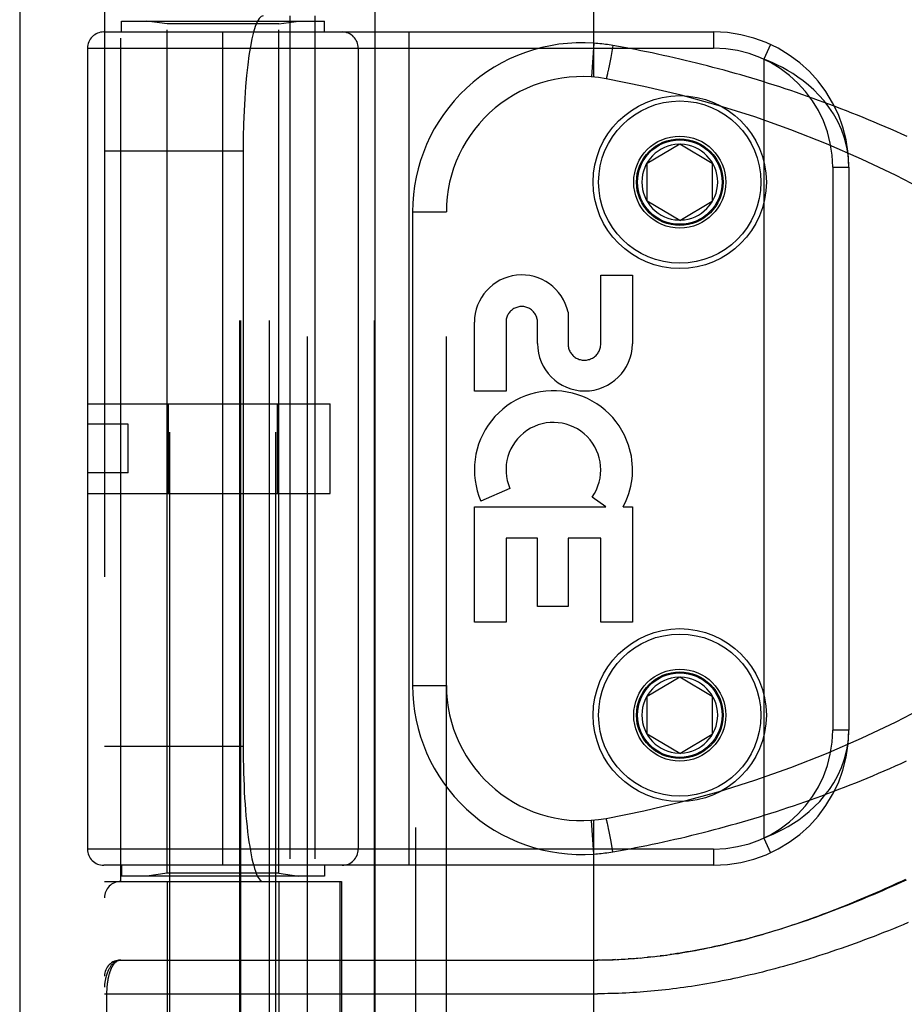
# Model space of a CAD drawing. Header units: inches. Extents: x 0 to 283, y 0 to 183.
# Tile 59 of 256: x 53.28 to 54.91, y 77.67 to 79.49. Entities that reach past the tile are written whole.
import ezdxf

# ---------------------------------------------------------------- set-up
doc = ezdxf.new("R2010")
doc.units = ezdxf.units.IN
doc.header["$LTSCALE"] = 15.583333
doc.header["$MEASUREMENT"] = 0
doc.linetypes.add('HIDDEN', pattern=[0.2, 0.1, -0.1])
doc.layers.get('0').update_dxf_attribs({"linetype": 'CONTINUOUS'})
doc.layers.add('LEFTHAND_DOOR_ASSEMBLY', color=7, linetype='CONTINUOUS')

msp = doc.modelspace()

# ---------------------------------------------------------------- linework, layer by layer
at = {"color": 3, "linetype": 'Continuous'}
msp.add_line((53.2793, 131.3133), (53.2793, 53.176), dxfattribs=at)
at = {"layer": 'LEFTHAND_DOOR_ASSEMBLY', "color": 3, "linetype": 'Continuous'}
msp.add_line((53.9351, 124.747), (53.9351, 53.397), dxfattribs=at)
at = {"layer": 'LEFTHAND_DOOR_ASSEMBLY', "color": 8, "linetype": 'HIDDEN'}
for p, q in [((54.0101, 124.747), (54.0101, 53.397)), ((53.5566, 77.169), (53.5566, 80.3513)), ((53.7526, 77.169), (53.7526, 80.3513)), ((53.8108, 77.3457), (53.8108, 80.0482)), ((54.0673, 77.3457), (54.0673, 80.0482)), ((54.3396, 79.3835), (54.3396, 80.0482)), ((53.4358, 80.0182), (53.4358, 77.3757)), ((53.6858, 77.3757), (53.6858, 80.0182)), ((53.6878, 77.3757), (53.6878, 80.0182)), ((53.7408, 77.3757), (53.7408, 80.0182)), ((53.9344, 77.3757), (53.9344, 80.0182)), ((53.4658, 77.897), (53.4658, 79.497)), ((53.7783, 79.497), (53.7783, 77.897)), ((53.8242, 79.497), (53.8242, 77.897)), ((53.4671, 79.467), (53.4671, 79.487)), ((53.4671, 79.487), (53.8421, 79.487)), ((53.5516, 79.4817), (53.5141, 79.487)), ((53.5516, 77.9123), (53.5516, 79.4817)), ((53.7576, 79.4817), (53.5516, 79.4817)), ((53.7576, 79.4817), (53.7951, 79.487)), ((53.7576, 77.9123), (53.7576, 79.4817)), ((53.8421, 79.467), (53.8421, 79.487)), ((53.4346, 79.467), (54.5608, 79.467)), ((53.6546, 77.927), (53.6546, 79.467)), ((53.9983, 77.927), (53.9983, 79.467)), ((54.5608, 79.467), (54.5608, 79.437)), ((54.3396, 79.4462), (54.3351, 79.3838)), ((54.3749, 79.4419), (54.3728, 79.4307)), ((54.6659, 79.4438), (54.6533, 79.4166)), ((53.4046, 79.437), (53.4046, 77.957)), ((53.4046, 79.437), (54.5608, 79.437)), ((53.9046, 79.437), (53.9046, 77.957)), ((54.3728, 79.4307), (54.3708, 79.4199)), ((54.3677, 79.4042), (54.3667, 79.3991)), ((54.369, 79.4108), (54.3677, 79.4042)), ((54.3708, 79.4199), (54.369, 79.4108)), ((54.6533, 79.4166), (54.6533, 77.9774)), ((54.3637, 79.3857), (54.3635, 79.3848)), ((54.364, 79.3866), (54.3637, 79.3857)), ((54.3642, 79.3877), (54.364, 79.3866)), ((54.3646, 79.3893), (54.3642, 79.3877)), ((54.365, 79.3912), (54.3646, 79.3893)), ((54.3656, 79.3938), (54.365, 79.3912)), ((54.3659, 79.3953), (54.3656, 79.3938)), ((54.3667, 79.3991), (54.3659, 79.3953)), ((54.3635, 79.3848), (54.3633, 79.384)), ((54.4383, 79.2245), (54.4983, 79.2605)), ((54.4983, 79.2605), (54.5583, 79.2245)), ((53.4358, 79.247), (53.692, 79.247)), ((53.692, 79.247), (53.692, 78.147)), ((54.4383, 79.1545), (54.4383, 79.2245)), ((54.5583, 79.2245), (54.5583, 79.1545)), ((54.7808, 79.217), (54.7808, 78.177)), ((54.7808, 79.217), (54.8108, 79.217)), ((54.8108, 79.217), (54.8108, 78.177)), ((54.4983, 79.1184), (54.4383, 79.1545)), ((54.4983, 79.1184), (54.5583, 79.1545)), ((54.0048, 79.1345), (54.0048, 78.2595)), ((54.0048, 79.1345), (54.0673, 79.1345)), ((54.3524, 78.8906), (54.3524, 79.0177)), ((54.3524, 79.0177), (54.4108, 79.0177)), ((54.4108, 79.0177), (54.4108, 78.8906)), ((54.292, 78.9494), (54.292, 78.8906)), ((54.119, 78.8033), (54.119, 78.9305)), ((54.1774, 78.9305), (54.1774, 78.8033)), ((54.2356, 78.8913), (54.2357, 78.9304)), ((54.1774, 78.8033), (54.119, 78.8033)), ((53.4046, 78.78), (53.8526, 78.78)), ((53.554, 78.614), (53.554, 78.78)), ((53.7552, 78.614), (53.7552, 78.78)), ((53.8526, 78.614), (53.8526, 78.78)), ((53.4796, 78.742), (53.4046, 78.742)), ((53.4796, 78.652), (53.4796, 78.742)), ((53.4796, 78.652), (53.4046, 78.652)), ((54.1846, 78.6231), (54.131, 78.5999)), ((53.4046, 78.614), (53.8526, 78.614)), ((54.362, 78.5897), (54.3365, 78.6075)), ((54.119, 78.376), (54.119, 78.5897)), ((54.119, 78.5897), (54.362, 78.5897)), ((54.3939, 78.5897), (54.4108, 78.5897)), ((54.4108, 78.5897), (54.4108, 78.376)), ((54.1774, 78.5313), (54.1774, 78.376)), ((54.2358, 78.5313), (54.1774, 78.5313)), ((54.2358, 78.405), (54.2358, 78.5313)), ((54.292, 78.5313), (54.292, 78.405)), ((54.3524, 78.5313), (54.292, 78.5313)), ((54.3524, 78.376), (54.3524, 78.5313)), ((54.292, 78.405), (54.2358, 78.405)), ((54.1774, 78.376), (54.119, 78.376)), ((54.4108, 78.376), (54.3524, 78.376)), ((54.4383, 78.2395), (54.4983, 78.2755)), ((54.4983, 78.2755), (54.5583, 78.2395)), ((54.0048, 78.2595), (54.0673, 78.2595)), ((54.4383, 78.1695), (54.4383, 78.2395)), ((54.5583, 78.2395), (54.5583, 78.1695)), ((54.4983, 78.1334), (54.4383, 78.1695)), ((54.4983, 78.1334), (54.5583, 78.1695)), ((54.8108, 78.177), (54.7808, 78.177)), ((53.4358, 78.147), (53.692, 78.147)), ((54.3396, 77.9478), (54.3351, 78.0101)), ((54.3396, 77.3457), (54.3396, 78.0105)), ((54.3633, 78.0099), (54.3632, 78.0107)), ((54.3635, 78.0091), (54.3633, 78.0099)), ((54.3637, 78.0083), (54.3635, 78.0091)), ((54.364, 78.0073), (54.3637, 78.0083)), ((54.3643, 78.0058), (54.364, 78.0073)), ((54.3647, 78.004), (54.3643, 78.0058)), ((54.3653, 78.0015), (54.3647, 78.004)), ((54.3659, 77.9987), (54.3653, 78.0015)), ((54.3667, 77.9948), (54.3659, 77.9987)), ((54.3677, 77.9897), (54.3667, 77.9948)), ((54.369, 77.9832), (54.3677, 77.9897)), ((54.3708, 77.9741), (54.369, 77.9832)), ((54.3728, 77.9633), (54.3708, 77.9741)), ((54.6533, 77.9774), (54.6659, 77.9502)), ((54.5608, 77.957), (53.4046, 77.957)), ((54.3749, 77.9521), (54.3728, 77.9633)), ((54.5608, 77.957), (54.5608, 77.927)), ((54.5608, 77.927), (53.4346, 77.927)), ((53.4671, 77.927), (53.4671, 77.907)), ((53.5516, 77.9123), (53.5141, 77.907)), ((53.7576, 77.9123), (53.5516, 77.9123)), ((53.7576, 77.9123), (53.7951, 77.907)), ((53.8421, 77.927), (53.8421, 77.907)), ((53.4358, 77.897), (53.8733, 77.897)), ((53.8421, 77.907), (53.4671, 77.907)), ((53.5516, 77.897), (53.5516, 77.351)), ((53.7576, 77.897), (53.7576, 77.351)), ((53.871, 77.3757), (53.871, 77.897)), ((53.8733, 77.897), (53.8733, 77.3757)), ((53.4658, 77.752), (54.3467, 77.752)), ((54.3511, 77.7521), (54.3453, 77.752)), ((54.3467, 77.752), (54.3569, 77.7521)), ((54.3539, 77.7521), (54.3626, 77.7523)), ((54.3611, 77.7522), (54.3684, 77.7524)), ((54.3799, 77.7528), (54.3742, 77.7526)), ((54.3827, 77.7529), (54.3915, 77.7534)), ((54.3898, 77.7533), (54.3973, 77.7537)), ((54.409, 77.7544), (54.4032, 77.7541)), ((54.4109, 77.7546), (54.4207, 77.7553)), ((54.418, 77.7551), (54.4266, 77.7558)), ((54.4444, 77.7576), (54.4384, 77.757)), ((54.4478, 77.7579), (54.4563, 77.7589)), ((54.4684, 77.7604), (54.4623, 77.7596)), ((54.4718, 77.7609), (54.4805, 77.762)), ((53.4358, 77.6895), (54.3461, 77.6895)), ((53.4404, 77.4074), (53.4404, 77.6895))]:
    msp.add_line(p, q, dxfattribs=at)
for points in [[(54.3749, 79.4419), (54.3714, 79.4425), (54.368, 79.4431), (54.3647, 79.4435), (54.3614, 79.444), (54.3579, 79.4444), (54.3544, 79.4449), (54.3508, 79.4452), (54.3471, 79.4456), (54.3433, 79.4459), (54.3396, 79.4462)], [(54.9183, 79.2736), (54.9082, 79.2782), (54.898, 79.2828), (54.8878, 79.2873), (54.8776, 79.2917), (54.8674, 79.2961), (54.8572, 79.3004), (54.8469, 79.3047), (54.8367, 79.3089), (54.8265, 79.3131), (54.8162, 79.3172), (54.806, 79.3212), (54.7957, 79.3252), (54.7855, 79.3292), (54.7752, 79.333), (54.765, 79.3369), (54.7547, 79.3406), (54.7444, 79.3443), (54.7342, 79.348), (54.7239, 79.3516), (54.7136, 79.3551), (54.7033, 79.3586), (54.693, 79.362), (54.6828, 79.3654), (54.6725, 79.3687), (54.6622, 79.372), (54.652, 79.3752), (54.6417, 79.3783), (54.6314, 79.3814), (54.6212, 79.3845), (54.6109, 79.3875), (54.6006, 79.3904), (54.5904, 79.3933), (54.5801, 79.3961), (54.5699, 79.3989), (54.5596, 79.4016), (54.5494, 79.4043), (54.5391, 79.4069), (54.5289, 79.4095), (54.5186, 79.412), (54.5084, 79.4144), (54.4982, 79.4168), (54.488, 79.4192), (54.4777, 79.4215), (54.4675, 79.4237), (54.4573, 79.426), (54.4471, 79.4281), (54.4369, 79.4302), (54.4266, 79.4323), (54.4163, 79.4343), (54.406, 79.4363), (54.3956, 79.4382), (54.3853, 79.4401), (54.3749, 79.4419)], [(54.8108, 79.217), (54.8098, 79.236), (54.807, 79.254), (54.8025, 79.271), (54.7968, 79.2868), (54.7899, 79.3017), (54.7821, 79.3154), (54.7736, 79.3281), (54.7647, 79.3396), (54.7553, 79.3502), (54.7458, 79.3598), (54.736, 79.3686), (54.7262, 79.3765), (54.7164, 79.3837), (54.7068, 79.3901), (54.6972, 79.3959), (54.6879, 79.4011), (54.6788, 79.4057), (54.67, 79.4098), (54.6615, 79.4134), (54.6533, 79.4166)], [(54.3633, 79.384), (54.3632, 79.3833), (54.3631, 79.383), (54.363, 79.3827), (54.3629, 79.3824), (54.3628, 79.3821), (54.3627, 79.3818), (54.3627, 79.3816), (54.3626, 79.3814), (54.3626, 79.3812), (54.3625, 79.381), (54.3624, 79.3809), (54.3624, 79.3808), (54.3623, 79.3807), (54.3623, 79.3806), (54.3623, 79.3805), (54.3622, 79.3805), (54.3622, 79.3804), (54.3622, 79.3804)], [(54.6533, 77.9774), (54.6618, 77.9807), (54.6706, 77.9845), (54.6796, 77.9887), (54.689, 77.9935), (54.6985, 77.9988), (54.7081, 78.0047), (54.7179, 78.0113), (54.7277, 78.0186), (54.7375, 78.0267), (54.7472, 78.0355), (54.7567, 78.0452), (54.7658, 78.0557), (54.7746, 78.0672), (54.7828, 78.0797), (54.7903, 78.0932), (54.797, 78.1077), (54.8027, 78.1235), (54.807, 78.1404), (54.8098, 78.1582), (54.8108, 78.177)], [(54.3749, 77.9521), (54.3853, 77.9539), (54.3957, 77.9558), (54.4061, 77.9577), (54.4164, 77.9597), (54.4268, 77.9617), (54.4372, 77.9638), (54.4476, 77.966), (54.4579, 77.9682), (54.4683, 77.9704), (54.4787, 77.9727), (54.4891, 77.975), (54.4995, 77.9774), (54.5099, 77.9799), (54.5203, 77.9824), (54.5308, 77.985), (54.5412, 77.9876), (54.5516, 77.9903), (54.562, 77.993), (54.5725, 77.9958), (54.5829, 77.9986), (54.5934, 78.0015), (54.6038, 78.0045), (54.6143, 78.0075), (54.6247, 78.0105), (54.6352, 78.0137), (54.6456, 78.0168), (54.6561, 78.0201), (54.6666, 78.0234), (54.677, 78.0267), (54.6875, 78.0301), (54.698, 78.0336), (54.7085, 78.0371), (54.7189, 78.0407), (54.7294, 78.0443), (54.7399, 78.048), (54.7504, 78.0518), (54.7608, 78.0556), (54.7713, 78.0595), (54.7818, 78.0634), (54.7922, 78.0674), (54.8027, 78.0714), (54.8131, 78.0755), (54.8236, 78.0797), (54.834, 78.0839), (54.8445, 78.0882), (54.8549, 78.0926), (54.8653, 78.097), (54.8757, 78.1015), (54.8862, 78.106), (54.8966, 78.1106), (54.907, 78.1152), (54.9173, 78.1199)], [(54.3632, 78.0107), (54.3631, 78.011), (54.363, 78.0113), (54.3629, 78.0116), (54.3628, 78.0119), (54.3627, 78.0121), (54.3627, 78.0124), (54.3626, 78.0126), (54.3626, 78.0128), (54.3625, 78.0129), (54.3624, 78.0131), (54.3624, 78.0132), (54.3623, 78.0133), (54.3623, 78.0134), (54.3623, 78.0135), (54.3622, 78.0135), (54.3622, 78.0135), (54.3622, 78.0135)], [(54.3396, 77.9478), (54.3431, 77.948), (54.3466, 77.9483), (54.3499, 77.9486), (54.3532, 77.949), (54.3567, 77.9494), (54.3602, 77.9498), (54.3638, 77.9503), (54.3675, 77.9508), (54.3712, 77.9514), (54.3749, 77.9521)], [(54.4798, 77.762), (54.4878, 77.7631), (54.4958, 77.7643), (54.5038, 77.7656), (54.5117, 77.7669), (54.5196, 77.7683), (54.5274, 77.7697), (54.5351, 77.7712), (54.5427, 77.7727), (54.5503, 77.7742), (54.5578, 77.7758), (54.5652, 77.7774), (54.5725, 77.779), (54.5797, 77.7807), (54.587, 77.7824), (54.5941, 77.7841), (54.6013, 77.7859), (54.6084, 77.7877), (54.6155, 77.7895), (54.6226, 77.7914), (54.6297, 77.7933), (54.6367, 77.7953), (54.6438, 77.7973), (54.6508, 77.7993), (54.6577, 77.8014), (54.6647, 77.8035), (54.6717, 77.8056), (54.6786, 77.8077), (54.6856, 77.8099), (54.6925, 77.8121), (54.6994, 77.8144), (54.7063, 77.8167), (54.7133, 77.819), (54.7202, 77.8214), (54.7271, 77.8238), (54.7341, 77.8263), (54.7411, 77.8287), (54.748, 77.8313), (54.755, 77.8338), (54.7621, 77.8364), (54.7691, 77.8391), (54.7761, 77.8418), (54.7832, 77.8445), (54.7903, 77.8473), (54.7974, 77.8501), (54.8046, 77.8529), (54.8117, 77.8558), (54.819, 77.8588), (54.8262, 77.8618), (54.8335, 77.8648), (54.8408, 77.8679), (54.8481, 77.871), (54.8555, 77.8742), (54.8629, 77.8774), (54.8703, 77.8807), (54.8778, 77.884), (54.8853, 77.8874), (54.8929, 77.8909), (54.9005, 77.8944), (54.9082, 77.8979), (54.9159, 77.9015)], [(54.9163, 77.8996), (54.9075, 77.8956), (54.8987, 77.8916), (54.89, 77.8877), (54.8814, 77.8839), (54.8727, 77.8801), (54.8641, 77.8763), (54.8556, 77.8727), (54.8471, 77.8691), (54.8387, 77.8655), (54.8303, 77.8621), (54.8219, 77.8587), (54.8136, 77.8553), (54.8054, 77.852), (54.7972, 77.8488), (54.789, 77.8457), (54.781, 77.8426), (54.7729, 77.8395), (54.7649, 77.8366), (54.757, 77.8337), (54.7491, 77.8308), (54.7413, 77.828), (54.7335, 77.8253), (54.7258, 77.8226), (54.7182, 77.82), (54.7106, 77.8175), (54.703, 77.815), (54.6955, 77.8126), (54.6881, 77.8102), (54.6807, 77.8079), (54.6733, 77.8056), (54.666, 77.8034), (54.6588, 77.8013), (54.6516, 77.7992), (54.6445, 77.7972), (54.6374, 77.7952), (54.6304, 77.7932), (54.6234, 77.7914), (54.6164, 77.7895), (54.6095, 77.7878), (54.6027, 77.786), (54.5959, 77.7844), (54.5892, 77.7827), (54.5824, 77.7812), (54.5758, 77.7796), (54.5692, 77.7781), (54.5626, 77.7767), (54.5561, 77.7753), (54.5496, 77.774), (54.5431, 77.7727), (54.5367, 77.7714), (54.5303, 77.7702), (54.524, 77.769), (54.5177, 77.7679), (54.5114, 77.7668), (54.5051, 77.7658), (54.4989, 77.7648), (54.4928, 77.7638), (54.4866, 77.7629), (54.4805, 77.762)], [(54.9201, 77.8211), (54.9109, 77.8173), (54.9018, 77.8135), (54.8928, 77.8098), (54.8838, 77.8062), (54.8748, 77.8026), (54.8659, 77.7991), (54.857, 77.7957), (54.8482, 77.7923), (54.8394, 77.789), (54.8307, 77.7858), (54.822, 77.7826), (54.8133, 77.7795), (54.8047, 77.7764), (54.7962, 77.7734), (54.7877, 77.7705), (54.7793, 77.7676), (54.7709, 77.7648), (54.7625, 77.7621), (54.7542, 77.7594), (54.746, 77.7568), (54.7378, 77.7542), (54.7296, 77.7517), (54.7215, 77.7493), (54.7135, 77.7469), (54.7055, 77.7445), (54.6976, 77.7423), (54.6897, 77.74), (54.6818, 77.7379), (54.674, 77.7358), (54.6662, 77.7337), (54.6585, 77.7317), (54.6509, 77.7298), (54.6432, 77.7279), (54.6357, 77.726), (54.6281, 77.7243), (54.6206, 77.7225), (54.6132, 77.7208), (54.6058, 77.7192), (54.5984, 77.7176), (54.5911, 77.7161), (54.5838, 77.7146), (54.5766, 77.7132), (54.5694, 77.7118), (54.5622, 77.7104), (54.5551, 77.7091), (54.548, 77.7079), (54.5409, 77.7067), (54.5339, 77.7055), (54.5269, 77.7044), (54.5199, 77.7033), (54.513, 77.7023), (54.506, 77.7013), (54.4992, 77.7003), (54.4923, 77.6994), (54.4855, 77.6986), (54.4787, 77.6977), (54.4719, 77.697), (54.4651, 77.6962), (54.4584, 77.6955), (54.4517, 77.6949), (54.445, 77.6942), (54.4383, 77.6937), (54.4316, 77.6931), (54.425, 77.6926), (54.4184, 77.6922), (54.4118, 77.6917), (54.4052, 77.6913), (54.3986, 77.691), (54.392, 77.6907), (54.3854, 77.6904), (54.3789, 77.6901), (54.3723, 77.6899), (54.3657, 77.6898), (54.3592, 77.6897), (54.3527, 77.6896), (54.3461, 77.6895)], [(53.4658, 77.752), (53.4652, 77.752), (53.4645, 77.7519), (53.4638, 77.7519), (53.4631, 77.7518), (53.4625, 77.7517), (53.4618, 77.7515), (53.4611, 77.7513), (53.4604, 77.7511), (53.4597, 77.7509), (53.459, 77.7506), (53.4583, 77.7503), (53.4576, 77.75), (53.4569, 77.7496), (53.4562, 77.7492), (53.4555, 77.7488), (53.4547, 77.7483), (53.454, 77.7477), (53.4533, 77.7472), (53.4526, 77.7466), (53.4519, 77.7459), (53.4512, 77.7452), (53.4505, 77.7445), (53.4498, 77.7437), (53.4491, 77.7429), (53.4484, 77.742), (53.4477, 77.741), (53.447, 77.74), (53.4463, 77.7389), (53.4456, 77.7378), (53.4449, 77.7366), (53.4442, 77.7353), (53.4435, 77.734), (53.4428, 77.7325), (53.4422, 77.731), (53.4415, 77.7294), (53.4409, 77.7277), (53.4402, 77.7258), (53.4396, 77.7239), (53.439, 77.7219), (53.4385, 77.7198), (53.438, 77.7179), (53.4376, 77.7161), (53.4373, 77.7145), (53.437, 77.7129), (53.4367, 77.7115), (53.4365, 77.7102), (53.4364, 77.7091), (53.4362, 77.708), (53.4361, 77.7071), (53.4361, 77.7062), (53.436, 77.7053), (53.4359, 77.7046), (53.4359, 77.7039), (53.4359, 77.7032), (53.4358, 77.7026), (53.4358, 77.702)], [(53.4404, 77.6895), (53.4404, 77.6903), (53.4404, 77.6911), (53.4405, 77.6919), (53.4405, 77.6928), (53.4405, 77.6936), (53.4405, 77.6944), (53.4405, 77.6952), (53.4406, 77.6961), (53.4406, 77.6969), (53.4406, 77.6977), (53.4407, 77.6986), (53.4407, 77.6994), (53.4408, 77.7003), (53.4408, 77.7011), (53.4409, 77.702), (53.441, 77.7028), (53.441, 77.7037), (53.4411, 77.7045), (53.4412, 77.7054), (53.4413, 77.7063), (53.4414, 77.7072), (53.4415, 77.708), (53.4416, 77.7089), (53.4417, 77.7098), (53.4418, 77.7107), (53.442, 77.7116), (53.4421, 77.7125), (53.4422, 77.7134), (53.4424, 77.7142), (53.4425, 77.7151), (53.4427, 77.716), (53.4428, 77.7169), (53.443, 77.7178), (53.4432, 77.7186), (53.4433, 77.7195), (53.4435, 77.7204), (53.4437, 77.7212), (53.4439, 77.7221), (53.4441, 77.7229), (53.4443, 77.7238), (53.4445, 77.7246), (53.4448, 77.7255), (53.445, 77.7263), (53.4452, 77.7271), (53.4455, 77.7279), (53.4457, 77.7288), (53.446, 77.7296), (53.4462, 77.7304), (53.4465, 77.7312), (53.4468, 77.7319), (53.4471, 77.7327), (53.4474, 77.7335), (53.4477, 77.7343), (53.448, 77.735), (53.4483, 77.7358), (53.4486, 77.7365), (53.449, 77.7372), (53.4493, 77.7379), (53.4497, 77.7386), (53.45, 77.7393), (53.4504, 77.74), (53.4507, 77.7407), (53.4511, 77.7413), (53.4515, 77.742), (53.4519, 77.7426), (53.4523, 77.7432), (53.4527, 77.7438), (53.4532, 77.7444), (53.4536, 77.7449), (53.454, 77.7455), (53.4545, 77.746), (53.4549, 77.7465), (53.4554, 77.747), (53.4559, 77.7475), (53.4564, 77.7479), (53.4569, 77.7484), (53.4574, 77.7488), (53.4579, 77.7492), (53.4584, 77.7495), (53.4589, 77.7499), (53.4594, 77.7502), (53.46, 77.7505), (53.4605, 77.7508), (53.4611, 77.751), (53.4616, 77.7512), (53.4622, 77.7514), (53.4628, 77.7516), (53.4634, 77.7517), (53.464, 77.7518), (53.4646, 77.7519), (53.4652, 77.752), (53.4658, 77.752)], [(54.3683, 77.7524), (54.3755, 77.7526), (54.3857, 77.7531)], [(54.3969, 77.7537), (54.4039, 77.7541), (54.4149, 77.7549)], [(54.4252, 77.7557), (54.4325, 77.7564), (54.44, 77.7571), (54.4503, 77.7582)], [(54.4557, 77.7588), (54.4637, 77.7598), (54.4744, 77.7612)]]:
    msp.add_lwpolyline(points, dxfattribs=at)
for centre, radius in [((54.4983, 79.1895), 0.1599), ((54.4983, 79.1895), 0.1499), ((54.4983, 79.1895), 0.085), ((54.4983, 79.1895), 0.08), ((54.4983, 79.1895), 0.078), ((54.4983, 78.2045), 0.1599), ((54.4983, 78.2045), 0.1499), ((54.4983, 78.2045), 0.085), ((54.4983, 78.2045), 0.08), ((54.4983, 78.2045), 0.078)]:
    msp.add_circle(centre, radius, dxfattribs=at)
for centre, radius, start, end in [((53.4346, 79.437), 0.03, 90, 180), ((53.8746, 79.437), 0.03, 0, 90), ((54.5608, 79.217), 0.25, 0, 90), ((54.3173, 79.1345), 0.3125, 85.9125, 180), ((54.5608, 79.217), 0.22, 0, 90), ((54.3173, 79.1345), 0.25, 79.6658, 180), ((54.0034, 77.4129), 2, 47.2041, 79.6658), ((54.4983, 79.1895), 0.07, 91.4692, 268.5308), ((54.4983, 79.1895), 0.07, 271.4692, 88.5308), ((54.2065, 78.9304), 0.0875, 12.5167, 179.9756), ((54.2065, 78.9305), 0.0291, 359.9462, 180), ((54.3232, 78.8912), 0.0876, 179.9462, 359.5965), ((54.3222, 78.8906), 0.0302, 179.9714, 0.0286), ((54.2649, 78.6579), 0.1459, 18.1268, 203.4014), ((54.2649, 78.6579), 0.0875, 324.8915, 203.4014), ((54.268, 78.6577), 0.1431, 333.8028, 18.5861), ((54.2649, 78.6579), 0.1459, 332.1494, 334.2621), ((54.0034, 79.9811), 2, 280.3342, 312.7959), ((54.3173, 78.2595), 0.3125, 180, 274.0875), ((54.3173, 78.2595), 0.25, 180, 280.3342), ((54.4983, 78.2045), 0.07, 91.4692, 268.5308), ((54.4983, 78.2045), 0.07, 271.4692, 88.5308), ((54.5608, 78.177), 0.25, 270, 360), ((54.5608, 78.177), 0.22, 270, 360), ((53.4346, 77.957), 0.03, 180, 270), ((53.8746, 77.957), 0.03, 270, 360), ((53.4658, 77.867), 0.03, 90, 180), ((53.4658, 77.722), 0.03, 90.0001, 180)]:
    msp.add_arc(centre, radius, start, end, dxfattribs=at)
for centre, start_param, end_param in [((53.7287, 79.247), 0, 1.570796), ((53.7287, 78.147), 1.570796, 3.141593)]:
    msp.add_ellipse(centre, major_axis=(0, 0.25), ratio=0.146965, start_param=start_param, end_param=end_param, dxfattribs=at)

doc.saveas('drawing.dxf')
